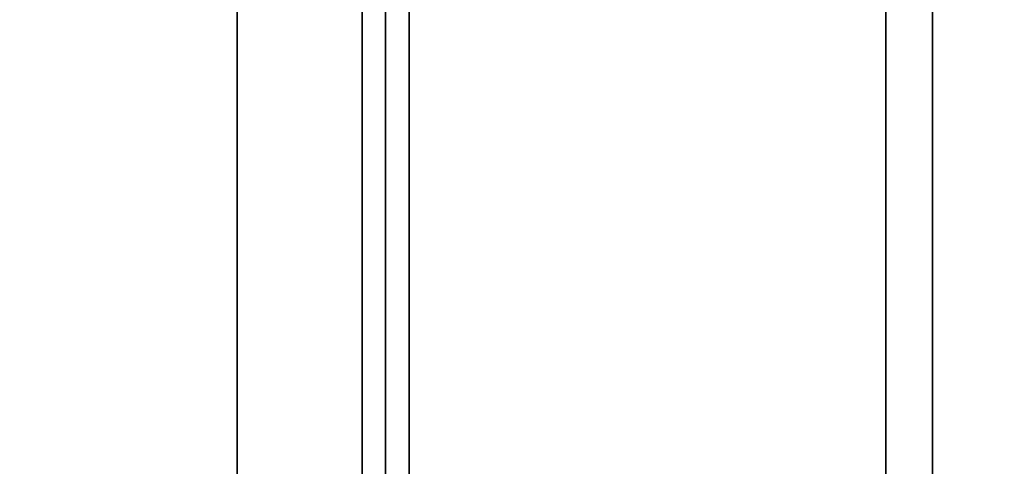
# Model space of a CAD drawing. Header units: metres. Extents: x 1.5 to 35.5, y 0 to 14.7.
# Tile 50 of 60: x 22.2 to 23.5, y 1.8 to 2.4. Entities that reach past the tile are written whole.
import ezdxf

# ---------------------------------------------------------------- set-up
doc = ezdxf.new("R2010")
doc.units = ezdxf.units.M
for name, color, linetype in [('FRAME', 8, 'Continuous'), ('GLASS', 5, 'Continuous'), ('PLASTER', 8, 'Continuous'), ('STUCCO', 8, 'Continuous')]:
    doc.layers.add(name, color=color, linetype=linetype)

msp = doc.modelspace()

# ---------------------------------------------------------------- linework, layer by layer
at = {"layer": 'FRAME'}
for points in [[(22.6933, 1.5), (22.6333, 1.5), (22.6333, 4), (22.6933, 4)], [(22.6333, 1.5), (22.6933, 1.5), (22.6933, 4), (22.6333, 4)], [(22.6933, 1.5), (22.6333, 1.5), (22.6333, 4), (22.6933, 4)], [(22.6333, 1.5), (22.6933, 1.5), (22.6933, 4), (22.6333, 4)], [(23.3633, 1.5), (23.3033, 1.5), (23.3033, 4), (23.3633, 4)], [(23.3033, 1.5), (23.3633, 1.5), (23.3633, 4), (23.3033, 4)], [(23.3633, 1.5), (23.3033, 1.5), (23.3033, 4), (23.3633, 4)], [(23.3033, 1.5), (23.3633, 1.5), (23.3633, 4), (23.3033, 4)]]:
    msp.add_lwpolyline(points, close=True, dxfattribs=at)
at = {"layer": 'GLASS'}
for points in [[(24.0033, 1.53), (22.6633, 1.53), (22.6633, 3.97), (24.0033, 3.97)], [(22.6633, 1.53), (24.0033, 1.53), (24.0033, 3.97), (22.6633, 3.97)], [(24.0033, 1.53), (22.6633, 1.53), (22.6633, 3.97), (24.0033, 3.97)], [(22.6633, 1.53), (24.0033, 1.53), (24.0033, 3.97), (22.6633, 3.97)]]:
    msp.add_lwpolyline(points, close=True, dxfattribs=at)
at = {"layer": 'PLASTER'}
for points in [[(22.6333, 0.9), (21.3667, 0.9), (21.3667, 4.5), (22.6333, 4.5)], [(21.3667, 0.9), (22.6333, 0.9), (22.6333, 4.5), (21.3667, 4.5)], [(22.6333, 0.9), (22, 0.9), (22, 4.5), (22.6333, 4.5)], [(22, 0.9), (22.6333, 0.9), (22.6333, 4.5), (22, 4.5)]]:
    msp.add_lwpolyline(points, close=True, dxfattribs=at)
at = {"layer": 'STUCCO'}
for points in [[(22.6333, 1.5), (22.4733, 1.5), (22.4733, 4), (22.6333, 4)], [(22.4733, 1.5), (22.6333, 1.5), (22.6333, 4), (22.4733, 4)], [(22.6333, 1.5), (22.4733, 1.5), (22.4733, 4), (22.6333, 4)], [(22.4733, 1.5), (22.6333, 1.5), (22.6333, 4), (22.4733, 4)]]:
    msp.add_lwpolyline(points, close=True, dxfattribs=at)

doc.saveas('drawing.dxf')
